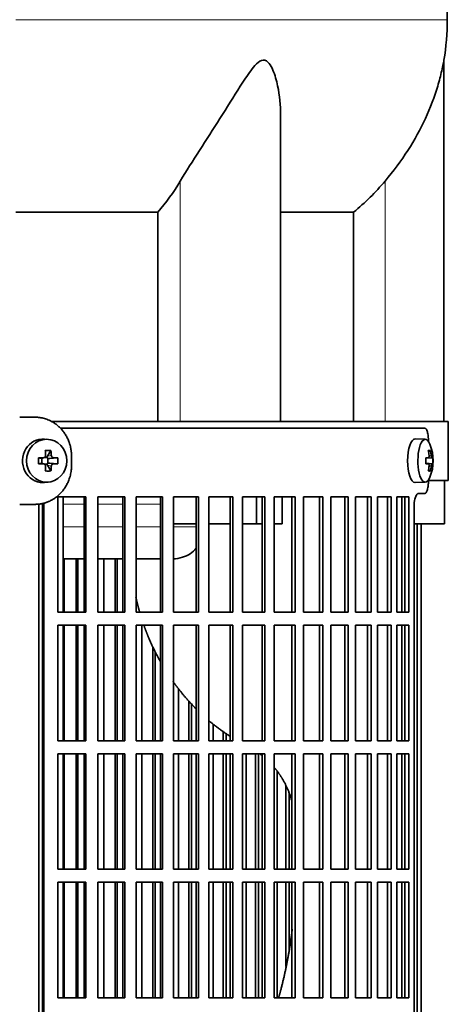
# Model space of a CAD drawing. Header units: millimetres. Extents: x 492 to 1367, y -1762 to 1549.
# Tile 17 of 29: x 687 to 785, y -101 to 125. Entities that reach past the tile are written whole.
import ezdxf

# ---------------------------------------------------------------- set-up
doc = ezdxf.new("R2010")
doc.units = ezdxf.units.MM
for name, color, linetype in [('M5X8_UNI7687', 7, 'Continuous'), ('VSI344-454_FILTR', 7, 'Continuous'), ('VSI344-454_SUPPO', 7, 'Continuous'), ('VSI344-454_TERMI', 7, 'Continuous'), ('VSI454_DIFFUSORE', 7, 'Continuous')]:
    doc.layers.add(name, color=color, linetype=linetype)

# ---------------------------------------------------------------- blocks, each defined once
blk = doc.blocks.new('SE')
at = {"layer": 'M5X8_UNI7687', "color": 7, "linetype": 'Continuous', "lineweight": 35}
for p, q in [((693.11, 28.68), (692.26, 28.75)), ((779.7, 28.7), (777.35, 28.77)), ((693.75, 26.1), (692.99, 24.8)), ((780.85, 26.1), (780.44, 25.8)), ((690.91, 24.46), (691.51, 24.3)), ((690.91, 23.07), (691.51, 23.23)), ((691.59, 24.3), (692.18, 24.5)), ((692.18, 23.03), (691.59, 23.23)), ((691.64, 23.21), (691.64, 24.32)), ((692.23, 24.52), (692.88, 24.52)), ((692.88, 23.02), (692.26, 23.02)), ((693.75, 21.43), (692.99, 22.73)), ((693.05, 24.33), (693.05, 23.2)), ((695.3, 24.46), (693.45, 24.3)), ((695.3, 23.07), (693.45, 23.23)), ((779.82, 24.42), (780.4, 24.48)), ((781.42, 24.46), (779.82, 24.34)), ((781.42, 23.07), (779.82, 23.19)), ((780.4, 23.06), (779.82, 23.11)), ((780.85, 21.43), (780.44, 21.74)), ((692.26, 18.78), (693.11, 18.85)), ((777.35, 18.77), (779.7, 18.84))]:
    blk.add_line(p, q, dxfattribs=at)
at = {"layer": 'M5X8_UNI7687', "color": 4, "linetype": 'Continuous', "lineweight": 9}
for p, q in [((692.99, 24.8), (693.84, 24.98)), ((780.56, 24.93), (781.05, 24.98)), ((691.51, 24.3), (692.04, 24.48)), ((692.04, 23.06), (691.51, 23.23)), ((693.84, 22.56), (692.99, 22.73)), ((694.31, 24.48), (693.45, 24.3)), ((693.45, 23.23), (694.31, 23.06)), ((781.22, 24.48), (779.82, 24.35)), ((779.82, 24.42), (780.39, 24.48)), ((779.82, 23.18), (781.22, 23.06)), ((780.39, 23.06), (779.82, 23.11)), ((781.05, 22.56), (780.56, 22.6))]:
    blk.add_line(p, q, dxfattribs=at)
at = {"layer": 'M5X8_UNI7687', "color": 7, "linetype": 'Continuous', "lineweight": 35}
for centre, radius, start, end in [((771.5, 23.77), 10, 337.7946, 22.2054), ((724.86, 23.77), 33.96, 178.8317, 181.1683), ((684.13, 23.77), 11.19, 356.4519, 3.5481), ((771.82, 23.77), 9.62, 355.8727, 4.1273)]:
    blk.add_arc(centre, radius, start, end, dxfattribs=at)
for centre, major_axis, ratio, start_param, end_param in [((691.91, 23.77), (0, -5), 0.939693, 3.065157, 6.283185), ((777.33, 23.77), (0, -5), 0.34202, 3.141593, 6.283185), ((779.68, 23.77), (0, -4.93), 0.34202, 2.444185, 6.283185), ((690.54, 20.7), (8.99, 2.22), 0.549436, 1.074217, 1.223909), ((689.93, 23.77), (0, 10), 0.258819, -1.449667, -1.335108), ((689.64, 23.77), (0, 10), 0.422618, -1.449667, -1.335108), ((773.58, 20.7), (7.67, 5.19), 0.199978, 0.212267, 0.361959), ((771.57, 23.77), (0, 10), 0.906308, 4.833518, 4.948078), ((771.46, 23.77), (0, 10), 0.965926, 4.833518, 4.948078), ((689.79, 23.61), (9.99, 0.3), 0.0819, 1.341632, 1.456192), ((689.79, 23.92), (9.99, -0.3), 0.0819, -1.456192, -1.341632), ((691.51, 24.8), (-0.052, 0.506), 0.51441, 2.951492, 3.25726), ((691.51, 22.73), (-0.052, -0.506), 0.51441, 3.025925, 3.331693), ((693.46, 24.8), (-0.521, -0.505), 0.511875, 5.205293, 5.723494), ((693.29, 24.77), (-0.03, -0.501), 0.939258, 5.295226, 5.822024), ((693.29, 22.77), (-0.03, 0.501), 0.939258, 0.461161, 0.987959), ((693.46, 22.73), (-0.521, 0.505), 0.511875, 0.559691, 1.077892), ((693.46, 24.8), (-0.805, -0.118), 0.613124, 0.95556, 1.473761), ((693.46, 22.73), (-0.805, 0.118), 0.613124, 4.809424, 5.327625), ((689.79, 23.61), (9.99, 0.3), 0.0819, 0.984815, 1.099374), ((689.79, 23.92), (9.99, -0.3), 0.0819, -1.099374, -0.984815), ((771.52, 23.61), (9.97, 0.82), 0.029809, 0.468971, 0.583531), ((774.63, 23.77), (0, -9.26), 0.562348, 1.49595, 1.645642), ((771.52, 23.92), (9.97, -0.82), 0.029809, -0.583531, -0.468971), ((771.52, 23.61), (9.97, 0.82), 0.029809, 0.112154, 0.226713), ((771.52, 23.92), (9.97, -0.82), 0.029809, -0.226713, -0.112154), ((689.93, 23.77), (0, -10), 0.258819, 1.335108, 1.449667), ((690.54, 26.83), (8.99, -2.22), 0.549436, -1.223909, -1.074217), ((689.64, 23.77), (0, -10), 0.422618, 1.335108, 1.449667), ((771.57, 23.77), (0, -10), 0.906308, 1.335108, 1.449667), ((773.58, 26.83), (7.67, -5.19), 0.199978, -0.361959, -0.212267), ((771.46, 23.77), (0, -10), 0.965926, 1.335108, 1.449667), ((691.91, 23.77), (0, -5), 0.939693, 0, 0.076435), ((777.33, 23.77), (0, -5), 0.34202, 0, 0.010116), ((779.68, 23.77), (0, -4.93), 0.34202, 0, 0.697408)]:
    blk.add_ellipse(centre, major_axis=major_axis, ratio=ratio, start_param=start_param, end_param=end_param, dxfattribs=at)
blk.add_ellipse((692.76, 23.77), major_axis=(0, -4.93), ratio=0.939693, dxfattribs=at)
for points in [[(692.04, 24.48), (692.05, 24.48), (692.09, 24.48), (692.13, 24.49), (692.18, 24.5), (692.22, 24.52), (692.26, 24.54), (692.3, 24.56), (692.34, 24.59), (692.37, 24.62), (692.41, 24.66), (692.43, 24.7), (692.46, 24.74), (692.47, 24.79), (692.49, 24.83), (692.5, 24.88), (692.5, 24.92), (692.5, 24.96), (692.5, 24.98)], [(693.84, 24.98), (693.84, 24.96), (693.84, 24.92), (693.85, 24.88), (693.86, 24.83), (693.88, 24.79), (693.9, 24.74), (693.93, 24.7), (693.95, 24.66), (693.99, 24.62), (694.02, 24.59), (694.06, 24.56), (694.1, 24.54), (694.14, 24.52), (694.18, 24.5), (694.22, 24.49), (694.26, 24.48), (694.29, 24.48), (694.31, 24.48)], [(780.39, 24.48), (780.4, 24.48), (780.42, 24.48), (780.44, 24.49), (780.46, 24.5), (780.48, 24.52), (780.49, 24.54), (780.51, 24.56), (780.52, 24.59), (780.54, 24.62), (780.55, 24.66), (780.56, 24.7), (780.56, 24.74), (780.57, 24.79), (780.57, 24.83), (780.57, 24.88), (780.57, 24.92), (780.57, 24.96), (780.56, 24.98)], [(781.05, 24.98), (781.05, 24.96), (781.06, 24.92), (781.06, 24.88), (781.07, 24.83), (781.08, 24.79), (781.09, 24.74), (781.1, 24.7), (781.11, 24.66), (781.12, 24.62), (781.14, 24.59), (781.15, 24.56), (781.16, 24.54), (781.17, 24.52), (781.18, 24.5), (781.2, 24.49), (781.21, 24.48), (781.22, 24.48), (781.22, 24.48)], [(692.5, 22.56), (692.5, 22.58), (692.5, 22.61), (692.5, 22.66), (692.49, 22.7), (692.47, 22.75), (692.46, 22.79), (692.43, 22.83), (692.41, 22.87), (692.37, 22.91), (692.34, 22.94), (692.3, 22.97), (692.26, 23), (692.22, 23.02), (692.18, 23.03), (692.13, 23.05), (692.09, 23.05), (692.05, 23.06), (692.04, 23.06)], [(694.31, 23.06), (694.29, 23.06), (694.26, 23.05), (694.22, 23.05), (694.18, 23.03), (694.14, 23.02), (694.1, 23), (694.06, 22.97), (694.02, 22.94), (693.99, 22.91), (693.95, 22.87), (693.93, 22.83), (693.9, 22.79), (693.88, 22.75), (693.86, 22.7), (693.85, 22.66), (693.84, 22.61), (693.84, 22.58), (693.84, 22.56)], [(780.56, 22.56), (780.57, 22.58), (780.57, 22.61), (780.57, 22.66), (780.57, 22.7), (780.57, 22.75), (780.56, 22.79), (780.56, 22.83), (780.55, 22.87), (780.54, 22.91), (780.52, 22.94), (780.51, 22.97), (780.49, 23), (780.48, 23.02), (780.46, 23.03), (780.44, 23.05), (780.42, 23.05), (780.4, 23.06), (780.39, 23.06)], [(781.22, 23.06), (781.22, 23.06), (781.21, 23.05), (781.2, 23.05), (781.18, 23.03), (781.17, 23.02), (781.16, 23), (781.15, 22.97), (781.14, 22.94), (781.12, 22.91), (781.11, 22.87), (781.1, 22.83), (781.09, 22.79), (781.08, 22.75), (781.07, 22.7), (781.06, 22.66), (781.06, 22.61), (781.05, 22.58), (781.05, 22.56)]]:
    blk.add_open_spline(points, degree=3, dxfattribs=at)
at = {"layer": 'VSI344-454_FILTR', "color": 7, "linetype": 'Continuous', "lineweight": 35}
for p, q in [((695.91, 31.27), (779.57, 31.27)), ((780.42, 28.27), (780.42, 28.19)), ((780.42, 19.35), (780.42, 19.27)), ((779.57, 16.27), (778.12, 16.27)), ((695.3, -10.98), (695.3, 15.52)), ((695.3, 15.52), (701.77, 15.52)), ((701.38, -10.98), (701.38, 15.52)), ((701.77, -10.98), (701.77, 15.52)), ((704.48, -10.98), (704.48, 15.52)), ((704.48, 15.52), (710.74, 15.52)), ((710.29, -10.98), (710.29, 15.52)), ((710.74, -10.98), (710.74, 15.52)), ((713.35, -10.98), (713.35, 15.52)), ((713.35, 15.52), (719.38, 15.52)), ((718.87, -10.98), (718.87, 15.52)), ((719.38, -10.98), (719.38, 15.52)), ((721.89, -10.98), (721.89, 15.52)), ((721.89, 15.52), (727.65, 15.52)), ((727.07, -10.98), (727.07, 15.52)), ((727.65, -10.98), (727.65, 15.52)), ((730.03, -10.98), (730.03, 15.52)), ((730.03, 15.52), (735.5, 15.52)), ((734.87, -10.98), (734.87, 15.52)), ((735.5, -10.98), (735.5, 15.52)), ((737.75, -10.98), (737.75, 15.52)), ((737.75, 15.52), (742.89, 15.52)), ((742.21, -10.98), (742.21, 15.52)), ((742.89, -10.98), (742.89, 15.52)), ((745, 15.52), (749.8, 15.52)), ((745, -10.98), (745, 15.52)), ((749.07, -10.98), (749.07, 15.52)), ((749.8, -10.98), (749.8, 15.52)), ((751.76, 15.52), (756.18, 15.52)), ((751.76, -10.98), (751.76, 15.52)), ((755.41, -10.98), (755.41, 15.52)), ((756.18, -10.98), (756.18, 15.52)), ((757.98, 15.52), (762.01, 15.52)), ((757.98, -10.98), (757.98, 15.52)), ((761.19, -10.98), (761.19, 15.52)), ((762.01, -10.98), (762.01, 15.52)), ((763.64, 15.52), (767.26, 15.52)), ((763.64, -10.98), (763.64, 15.52)), ((766.4, -10.98), (766.4, 15.52)), ((767.26, -10.98), (767.26, 15.52)), ((768.71, 15.52), (771.9, 15.52)), ((768.71, -10.98), (768.71, 15.52)), ((771.01, -10.98), (771.01, 15.52)), ((771.9, -10.98), (771.9, 15.52)), ((773.16, 15.52), (775.91, 15.52)), ((773.16, -10.98), (773.16, 15.52)), ((774.99, -10.98), (774.99, 15.52)), ((775.91, -10.98), (775.91, 15.52)), ((691.8, -259.73), (691.8, 13.27)), ((692.15, -259.73), (692.15, 13.27)), ((777.11, -259.73), (777.11, 13.27)), ((777.82, -259.73), (777.82, 9.27)), ((778.76, -259.73), (778.76, 9.27)), ((696.82, -10.98), (696.82, 1.27)), ((699.5, -10.98), (699.5, 1.27)), ((699.92, -10.98), (699.92, 1.27)), ((705.88, -10.98), (705.88, 1.27)), ((708.47, -10.98), (708.47, 1.27)), ((708.96, -10.98), (708.96, 1.27)), ((695.3, -10.98), (701.77, -10.98)), ((704.48, -10.98), (710.74, -10.98)), ((713.35, -10.98), (719.38, -10.98)), ((721.89, -10.98), (727.65, -10.98)), ((730.03, -10.98), (735.5, -10.98)), ((737.75, -10.98), (742.89, -10.98)), ((745, -10.98), (749.8, -10.98)), ((751.76, -10.98), (756.18, -10.98)), ((757.98, -10.98), (762.01, -10.98)), ((763.64, -10.98), (767.26, -10.98)), ((768.71, -10.98), (771.9, -10.98)), ((773.16, -10.98), (775.91, -10.98)), ((695.3, -40.48), (695.3, -13.98)), ((695.3, -13.98), (701.77, -13.98)), ((696.82, -40.48), (696.82, -13.98)), ((699.5, -40.48), (699.5, -13.98)), ((699.92, -40.48), (699.92, -13.98)), ((701.38, -40.48), (701.38, -13.98)), ((701.77, -40.48), (701.77, -13.98)), ((704.48, -40.48), (704.48, -13.98)), ((704.48, -13.98), (710.74, -13.98)), ((705.88, -40.48), (705.88, -13.98)), ((708.47, -40.48), (708.47, -13.98)), ((708.96, -40.48), (708.96, -13.98)), ((710.29, -40.48), (710.29, -13.98)), ((710.74, -40.48), (710.74, -13.98)), ((713.35, -40.48), (713.35, -13.98)), ((713.35, -13.98), (719.38, -13.98)), ((714.62, -40.48), (714.62, -13.98)), ((718.87, -40.48), (718.87, -13.98)), ((719.38, -40.48), (719.38, -13.98)), ((721.89, -40.48), (721.89, -13.98)), ((721.89, -13.98), (727.65, -13.98)), ((727.07, -40.48), (727.07, -13.98)), ((727.65, -40.48), (727.65, -13.98)), ((730.03, -40.48), (730.03, -13.98)), ((730.03, -13.98), (735.5, -13.98)), ((734.87, -40.48), (734.87, -13.98)), ((735.5, -40.48), (735.5, -13.98)), ((737.75, -40.48), (737.75, -13.98)), ((737.75, -13.98), (742.89, -13.98)), ((742.21, -40.48), (742.21, -13.98)), ((742.89, -40.48), (742.89, -13.98)), ((745, -13.98), (749.8, -13.98)), ((745, -40.48), (745, -13.98)), ((749.07, -40.48), (749.07, -13.98)), ((749.8, -40.48), (749.8, -13.98)), ((751.76, -13.98), (756.18, -13.98)), ((751.76, -40.48), (751.76, -13.98)), ((755.41, -40.48), (755.41, -13.98)), ((756.18, -40.48), (756.18, -13.98)), ((757.98, -13.98), (762.01, -13.98)), ((757.98, -40.48), (757.98, -13.98)), ((761.19, -40.48), (761.19, -13.98)), ((762.01, -40.48), (762.01, -13.98)), ((763.64, -13.98), (767.26, -13.98)), ((763.64, -40.48), (763.64, -13.98)), ((766.4, -40.48), (766.4, -13.98)), ((767.26, -40.48), (767.26, -13.98)), ((768.71, -13.98), (771.9, -13.98)), ((768.71, -40.48), (768.71, -13.98)), ((771.01, -40.48), (771.01, -13.98)), ((771.9, -40.48), (771.9, -13.98)), ((773.16, -13.98), (775.91, -13.98)), ((773.16, -40.48), (773.16, -13.98)), ((774.99, -40.48), (774.99, -13.98)), ((775.91, -40.48), (775.91, -13.98)), ((717.12, -40.48), (717.12, -18.91)), ((717.67, -40.48), (717.67, -20.04)), ((723.02, -40.48), (723.02, -28.53)), ((725.41, -40.48), (725.41, -31.37)), ((726.01, -40.48), (726.01, -32)), ((731.02, -40.48), (731.02, -36.68)), ((733.29, -40.48), (733.29, -38.41)), ((695.3, -40.48), (701.77, -40.48)), ((704.48, -40.48), (710.74, -40.48)), ((713.35, -40.48), (719.38, -40.48)), ((721.89, -40.48), (727.65, -40.48)), ((730.03, -40.48), (735.5, -40.48)), ((733.94, -40.48), (733.94, -38.85)), ((737.75, -40.48), (742.89, -40.48)), ((745, -40.48), (749.8, -40.48)), ((751.76, -40.48), (756.18, -40.48)), ((757.98, -40.48), (762.01, -40.48)), ((763.64, -40.48), (767.26, -40.48)), ((768.71, -40.48), (771.9, -40.48)), ((773.16, -40.48), (775.91, -40.48)), ((695.3, -69.98), (695.3, -43.48)), ((695.3, -43.48), (701.77, -43.48)), ((696.82, -69.98), (696.82, -43.48)), ((699.5, -69.98), (699.5, -43.48)), ((699.92, -69.98), (699.92, -43.48)), ((701.38, -69.98), (701.38, -43.48)), ((701.77, -69.98), (701.77, -43.48)), ((704.48, -69.98), (704.48, -43.48)), ((704.48, -43.48), (710.74, -43.48)), ((705.88, -69.98), (705.88, -43.48)), ((708.47, -69.98), (708.47, -43.48)), ((708.96, -69.98), (708.96, -43.48)), ((710.29, -69.98), (710.29, -43.48)), ((710.74, -69.98), (710.74, -43.48)), ((713.35, -69.98), (713.35, -43.48)), ((713.35, -43.48), (719.38, -43.48)), ((714.62, -69.98), (714.62, -43.48)), ((717.12, -69.98), (717.12, -43.48)), ((717.67, -69.98), (717.67, -43.48)), ((718.87, -69.98), (718.87, -43.48)), ((719.38, -69.98), (719.38, -43.48)), ((721.89, -69.98), (721.89, -43.48)), ((721.89, -43.48), (727.65, -43.48)), ((723.02, -69.98), (723.02, -43.48)), ((725.41, -69.98), (725.41, -43.48)), ((726.01, -69.98), (726.01, -43.48)), ((727.07, -69.98), (727.07, -43.48)), ((727.65, -69.98), (727.65, -43.48)), ((730.03, -69.98), (730.03, -43.48)), ((730.03, -43.48), (735.5, -43.48)), ((731.02, -69.98), (731.02, -43.48)), ((733.29, -69.98), (733.29, -43.48)), ((733.94, -69.98), (733.94, -43.48)), ((734.87, -69.98), (734.87, -43.48)), ((735.5, -69.98), (735.5, -43.48)), ((737.75, -69.98), (737.75, -43.48)), ((737.75, -43.48), (742.89, -43.48)), ((738.6, -69.98), (738.6, -43.48)), ((740.73, -69.98), (740.73, -43.48)), ((741.44, -69.98), (741.44, -43.48)), ((742.21, -69.98), (742.21, -43.48)), ((742.89, -69.98), (742.89, -43.48)), ((745, -43.48), (749.8, -43.48)), ((745, -69.98), (745, -43.48)), ((749.07, -69.98), (749.07, -43.48)), ((749.8, -69.98), (749.8, -43.48)), ((751.76, -43.48), (756.18, -43.48)), ((751.76, -69.98), (751.76, -43.48)), ((755.41, -69.98), (755.41, -43.48)), ((756.18, -69.98), (756.18, -43.48)), ((757.98, -43.48), (762.01, -43.48)), ((757.98, -69.98), (757.98, -43.48)), ((761.19, -69.98), (761.19, -43.48)), ((762.01, -69.98), (762.01, -43.48)), ((763.64, -43.48), (767.26, -43.48)), ((763.64, -69.98), (763.64, -43.48)), ((766.4, -69.98), (766.4, -43.48)), ((767.26, -69.98), (767.26, -43.48)), ((768.71, -43.48), (771.9, -43.48)), ((768.71, -69.98), (768.71, -43.48)), ((771.01, -69.98), (771.01, -43.48)), ((771.9, -69.98), (771.9, -43.48)), ((773.16, -43.48), (775.91, -43.48)), ((773.16, -69.98), (773.16, -43.48)), ((774.99, -69.98), (774.99, -43.48)), ((775.91, -69.98), (775.91, -43.48)), ((745.7, -69.98), (745.7, -47.51)), ((747.69, -69.98), (747.69, -50.81)), ((748.44, -69.98), (748.44, -52.56)), ((695.3, -69.98), (701.77, -69.98)), ((704.48, -69.98), (710.74, -69.98)), ((713.35, -69.98), (719.38, -69.98)), ((721.89, -69.98), (727.65, -69.98)), ((730.03, -69.98), (735.5, -69.98)), ((737.75, -69.98), (742.89, -69.98)), ((745, -69.98), (749.8, -69.98)), ((751.76, -69.98), (756.18, -69.98)), ((757.98, -69.98), (762.01, -69.98)), ((763.64, -69.98), (767.26, -69.98)), ((768.71, -69.98), (771.9, -69.98)), ((773.16, -69.98), (775.91, -69.98)), ((695.3, -99.48), (695.3, -72.98)), ((695.3, -72.98), (701.77, -72.98)), ((696.82, -99.48), (696.82, -72.98)), ((699.5, -99.48), (699.5, -72.98)), ((699.92, -99.48), (699.92, -72.98)), ((701.38, -99.48), (701.38, -72.98)), ((701.77, -99.48), (701.77, -72.98)), ((704.48, -99.48), (704.48, -72.98)), ((704.48, -72.98), (710.74, -72.98)), ((705.88, -99.48), (705.88, -72.98)), ((708.47, -99.48), (708.47, -72.98)), ((708.96, -99.48), (708.96, -72.98)), ((710.29, -99.48), (710.29, -72.98)), ((710.74, -99.48), (710.74, -72.98)), ((713.35, -99.48), (713.35, -72.98)), ((713.35, -72.98), (719.38, -72.98)), ((714.62, -99.48), (714.62, -72.98)), ((717.12, -99.48), (717.12, -72.98)), ((717.67, -99.48), (717.67, -72.98)), ((718.87, -99.48), (718.87, -72.98)), ((719.38, -99.48), (719.38, -72.98)), ((721.89, -99.48), (721.89, -72.98)), ((721.89, -72.98), (727.65, -72.98)), ((723.02, -99.48), (723.02, -72.98)), ((725.41, -99.48), (725.41, -72.98)), ((726.01, -99.48), (726.01, -72.98)), ((727.07, -99.48), (727.07, -72.98)), ((727.65, -99.48), (727.65, -72.98)), ((730.03, -99.48), (730.03, -72.98)), ((730.03, -72.98), (735.5, -72.98)), ((731.02, -99.48), (731.02, -72.98)), ((733.29, -99.48), (733.29, -72.98)), ((733.94, -99.48), (733.94, -72.98)), ((734.87, -99.48), (734.87, -72.98)), ((735.5, -99.48), (735.5, -72.98)), ((737.75, -99.48), (737.75, -72.98)), ((737.75, -72.98), (742.89, -72.98)), ((738.6, -99.48), (738.6, -72.98)), ((740.73, -99.48), (740.73, -72.98)), ((741.44, -99.48), (741.44, -72.98)), ((742.21, -99.48), (742.21, -72.98)), ((742.89, -99.48), (742.89, -72.98)), ((745, -72.98), (749.8, -72.98)), ((745, -99.48), (745, -72.98)), ((745.7, -99.48), (745.7, -72.98)), ((747.69, -92.32), (747.69, -72.98)), ((748.44, -88.56), (748.44, -72.98)), ((749.07, -99.48), (749.07, -72.98)), ((749.8, -99.48), (749.8, -72.98)), ((751.76, -72.98), (756.18, -72.98)), ((751.76, -99.48), (751.76, -72.98)), ((755.41, -99.48), (755.41, -72.98)), ((756.18, -99.48), (756.18, -72.98)), ((757.98, -72.98), (762.01, -72.98)), ((757.98, -99.48), (757.98, -72.98)), ((761.19, -99.48), (761.19, -72.98)), ((762.01, -99.48), (762.01, -72.98)), ((763.64, -72.98), (767.26, -72.98)), ((763.64, -99.48), (763.64, -72.98)), ((766.4, -99.48), (766.4, -72.98)), ((767.26, -99.48), (767.26, -72.98)), ((768.71, -72.98), (771.9, -72.98)), ((768.71, -99.48), (768.71, -72.98)), ((771.01, -99.48), (771.01, -72.98)), ((771.9, -99.48), (771.9, -72.98)), ((773.16, -72.98), (775.91, -72.98)), ((773.16, -99.48), (773.16, -72.98)), ((774.99, -99.48), (774.99, -72.98)), ((775.91, -99.48), (775.91, -72.98)), ((695.3, -99.48), (701.77, -99.48)), ((704.48, -99.48), (710.74, -99.48)), ((713.35, -99.48), (719.38, -99.48)), ((721.89, -99.48), (727.65, -99.48)), ((730.03, -99.48), (735.5, -99.48)), ((737.75, -99.48), (742.89, -99.48)), ((745, -99.48), (749.8, -99.48)), ((751.76, -99.48), (756.18, -99.48)), ((757.98, -99.48), (762.01, -99.48)), ((763.64, -99.48), (767.26, -99.48)), ((768.71, -99.48), (771.9, -99.48)), ((773.16, -99.48), (775.91, -99.48))]:
    blk.add_line(p, q, dxfattribs=at)
at = {"layer": 'VSI344-454_FILTR', "color": 4, "linetype": 'Continuous', "lineweight": 9}
blk.add_line((691.8, 13.27), (692.15, 13.27), dxfattribs=at)
at = {"layer": 'VSI344-454_FILTR', "color": 7, "linetype": 'Continuous', "lineweight": 35}
for points, knots in [([(780.42, 28.27), (780.42, 28.32), (780.42, 28.44), (780.42, 28.6), (780.41, 28.77), (780.4, 28.93), (780.39, 29.1), (780.38, 29.26), (780.35, 29.55), (780.29, 29.95), (780.18, 30.4), (780.05, 30.78), (779.93, 31.01), (779.82, 31.14), (779.74, 31.21), (779.65, 31.26), (779.6, 31.26), (779.57, 31.27)], [0, 0, 0, 0, 0.036092, 0.07186, 0.10742, 0.142884, 0.178369, 0.213992, 0.249865, 0.376032, 0.500265, 0.624304, 0.750267, 0.812832, 0.874898, 0.937082, 1, 1, 1, 1]), ([(779.57, 16.27), (779.58, 16.27), (779.62, 16.27), (779.67, 16.28), (779.72, 16.31), (779.76, 16.34), (779.81, 16.38), (779.86, 16.43), (779.94, 16.55), (780.05, 16.76), (780.18, 17.13), (780.29, 17.59), (780.35, 18.03), (780.39, 18.4), (780.41, 18.68), (780.42, 18.97), (780.42, 19.17), (780.42, 19.27)], [0, 0, 0, 0, 0.036074, 0.071827, 0.107372, 0.142823, 0.178296, 0.213907, 0.249769, 0.375679, 0.49974, 0.623937, 0.750153, 0.812742, 0.874833, 0.937047, 1, 1, 1, 1]), ([(777.11, 13.27), (777.11, 13.32), (777.11, 13.44), (777.12, 13.6), (777.13, 13.77), (777.14, 13.93), (777.15, 14.1), (777.17, 14.26), (777.21, 14.55), (777.28, 14.94), (777.41, 15.4), (777.57, 15.78), (777.71, 16.01), (777.84, 16.14), (777.93, 16.21), (778.03, 16.26), (778.09, 16.26), (778.12, 16.27)], [0, 0, 0, 0, 0.036048, 0.071793, 0.107348, 0.142827, 0.178345, 0.214016, 0.249955, 0.375229, 0.499698, 0.624316, 0.749898, 0.812622, 0.874803, 0.937058, 1, 1, 1, 1]), ([(691.8, 13.27), (691.8, 13.32), (691.8, 13.44), (691.79, 13.6), (691.77, 13.77), (691.75, 13.88), (691.73, 13.94), (691.73, 13.94)], [0, 0, 0, 0, 0.0360479, 0.0717931, 0.107348, 0.1428269, 0.1451482, 0.1451482, 0.1451482, 0.1451482]), ([(692.06, 14.04), (692.07, 13.98), (692.11, 13.82), (692.14, 13.56), (692.15, 13.37), (692.15, 13.27)], [0.8337048, 0.8337048, 0.8337048, 0.8337048, 0.8748924, 0.9371046, 1, 1, 1, 1])]:
    blk.add_open_spline(points, degree=3, knots=knots, dxfattribs=at)
at = {"layer": 'VSI344-454_SUPPO', "color": 7, "linetype": 'Continuous', "lineweight": 35}
for p, q in [((693.89, 32.77), (784.98, 32.77)), ((784.98, 19.27), (784.98, 32.77)), ((780.42, 19.27), (784.98, 19.27)), ((784.13, 9.27), (784.13, 19.27)), ((690.95, -264.23), (690.95, 13.86)), ((696.55, -10.98), (696.55, 15.52)), ((740.94, 9.27), (740.94, 15.52)), ((746.8, 9.27), (746.8, 15.52)), ((774.33, -10.98), (774.33, 15.52)), ((721.89, 9.27), (727.07, 9.27)), ((730.03, 9.27), (734.87, 9.27)), ((737.75, 9.27), (740.94, 9.27)), ((740.94, 9.27), (742.21, 9.27)), ((745, 9.27), (746.8, 9.27)), ((777.11, 9.27), (784.13, 9.27)), ((696.55, 1.27), (701.38, 1.27)), ((704.48, 1.27), (710.29, 1.27)), ((713.35, 1.27), (718.87, 1.27)), ((696.55, -40.48), (696.55, -13.98)), ((774.33, -40.48), (774.33, -13.98)), ((696.55, -69.98), (696.55, -43.48)), ((774.33, -69.98), (774.33, -43.48)), ((696.55, -99.48), (696.55, -72.98)), ((774.33, -99.48), (774.33, -72.98))]:
    blk.add_line(p, q, dxfattribs=at)
at = {"layer": 'VSI344-454_SUPPO', "color": 4, "linetype": 'Continuous', "lineweight": 9}
for p, q in [((701.38, 13.79), (696.55, 13.79)), ((710.29, 13.79), (704.48, 13.79)), ((718.87, 13.79), (713.35, 13.79)), ((696.55, 8.57), (701.38, 8.57)), ((704.48, 8.57), (710.29, 8.57)), ((713.35, 8.57), (718.87, 8.57)), ((721.89, 8.57), (727.07, 8.57))]:
    blk.add_line(p, q, dxfattribs=at)
at = {"layer": 'VSI344-454_SUPPO', "color": 7, "linetype": 'Continuous', "lineweight": 35}
for points, degree, knots in [([(721.78, 1.27), (722.53, 1.26), (723.91, 1.48), (725.73, 2.36), (726.71, 3.21), (727.13, 3.68), (727.13, 3.68)], 3, [0.4296815, 0.4296815, 0.4296815, 0.4296815, 0.5449277, 0.642686, 0.7370741, 0.7373664, 0.7373664, 0.7373664, 0.7373664]), ([(713.25, -7.57), (713.52, -8.79), (713.85, -10), (713.98, -10.5), (714.13, -11)], 2, [0.20675507, 0.20675507, 0.20675507, 0.25, 0.25, 0.26810481, 0.26810481, 0.26810481]), ([(715.1, -14.03), (715.59, -15.42), (716.16, -16.78), (717.34, -19.59), (718.82, -22.22)], 2, [0.3234843, 0.3234843, 0.3234843, 0.375, 0.375, 0.4813972, 0.4813972, 0.4813972]), ([(721.8, -26.92), (722.54, -27.95), (723.32, -28.94), (725.06, -31.14), (727.02, -33.11)], 2, [0.5799497, 0.5799497, 0.5799497, 0.625, 0.625, 0.7249322, 0.7249322, 0.7249322]), ([(745.03, -46.62), (746.1, -47.89), (746.95, -49.33), (748.32, -51.66), (749.07, -54.38)], 2, [0.3484225, 0.3484225, 0.3484225, 0.5, 0.5, 0.7446046, 0.7446046, 0.7446046]), ([(749.15, -83.77), (749.08, -84.39), (749, -85.01), (748.15, -91.53), (746.48, -97.84), (746.26, -98.68), (746.02, -99.5)], 2, [0.2260679, 0.2260679, 0.2260679, 0.25, 0.25, 0.5, 0.5, 0.5329293, 0.5329293, 0.5329293])]:
    blk.add_open_spline(points, degree=degree, knots=knots, dxfattribs=at)
for points in [[(729.96, -35.83), (732.29, -37.81), (734.82, -39.45)], [(741.65, -43.47), (741.95, -43.68), (742.24, -43.91)]]:
    blk.add_open_spline(points, degree=2, dxfattribs=at)
at = {"layer": 'VSI344-454_TERMI', "color": 7, "linetype": 'Continuous', "lineweight": 35}
for p, q in [((690.08, 33.77), (686.57, 33.77)), ((698.48, 24.77), (698.48, 22.77)), ((690.08, 13.77), (686.57, 13.77))]:
    blk.add_line(p, q, dxfattribs=at)
for points, knots in [([(698.48, 24.77), (698.48, 24.87), (698.48, 25.06), (698.47, 25.36), (698.44, 25.65), (698.41, 25.95), (698.37, 26.24), (698.33, 26.53), (698.27, 26.81), (698.2, 27.1), (698.13, 27.38), (698.04, 27.67), (697.95, 27.95), (697.78, 28.41), (697.51, 29.03), (697.09, 29.79), (696.6, 30.5), (696.04, 31.16), (695.42, 31.75), (694.76, 32.28), (694.05, 32.73), (693.39, 33.06), (692.79, 33.3), (692.26, 33.47), (691.72, 33.6), (691.18, 33.7), (690.63, 33.76), (690.26, 33.76), (690.08, 33.77)], [0, 0, 0, 0, 0.021051, 0.042001, 0.062873, 0.08369, 0.104474, 0.125249, 0.146036, 0.166859, 0.18774, 0.208703, 0.229768, 0.250959, 0.313199, 0.375603, 0.438616, 0.501374, 0.564129, 0.627102, 0.689223, 0.75131, 0.793093, 0.834507, 0.875728, 0.916932, 0.958298, 1, 1, 1, 1]), ([(690.08, 13.77), (690.17, 13.77), (690.36, 13.77), (690.63, 13.78), (690.91, 13.81), (691.18, 13.84), (691.45, 13.88), (691.72, 13.93), (691.99, 14), (692.26, 14.07), (692.52, 14.15), (692.78, 14.24), (693.04, 14.33), (693.47, 14.51), (694.05, 14.8), (694.76, 15.26), (695.42, 15.78), (696.04, 16.38), (696.6, 17.04), (697.09, 17.75), (697.51, 18.51), (697.82, 19.22), (698.05, 19.87), (698.21, 20.43), (698.33, 21.01), (698.42, 21.59), (698.47, 22.17), (698.48, 22.57), (698.48, 22.77)], [0, 0, 0, 0, 0.020905, 0.041705, 0.062421, 0.083075, 0.103688, 0.124284, 0.144884, 0.165511, 0.186186, 0.206932, 0.227771, 0.248723, 0.310801, 0.372931, 0.435895, 0.498659, 0.561404, 0.62443, 0.686816, 0.749074, 0.79132, 0.833156, 0.874759, 0.916313, 0.958, 1, 1, 1, 1])]:
    blk.add_open_spline(points, degree=3, knots=knots, dxfattribs=at)
at = {"layer": 'VSI454_DIFFUSORE', "color": 7, "linetype": 'Continuous', "lineweight": 35}
for p, q in [((784.74, 125.02), (784.74, 132.05)), ((783.98, 32.77), (783.98, 115.72)), ((746.49, 32.77), (746.49, 103.06)), ((685.69, 80.83), (718.32, 80.83)), ((718.32, 80.83), (718.32, 32.77)), ((746.49, 80.83), (763.23, 80.83)), ((763.23, 80.83), (763.23, 32.77))]:
    blk.add_line(p, q, dxfattribs=at)
at = {"layer": 'VSI454_DIFFUSORE', "color": 4, "linetype": 'Continuous', "lineweight": 9}
for p, q in [((685.69, 125.02), (784.74, 125.02)), ((723.45, 32.77), (723.45, 87.98)), ((770.48, 32.77), (770.48, 87.98))]:
    blk.add_line(p, q, dxfattribs=at)
at = {"layer": 'VSI454_DIFFUSORE', "color": 7, "linetype": 'Continuous', "lineweight": 35}
blk.add_arc((727.32, 125.02), 57.42, 350.6813, 360, dxfattribs=at)
for points, knots in [([(746.49, 103.05), (746.49, 105.32), (746.27, 107.6), (745.53, 111.1), (745.19, 112.32), (744.46, 114), (744.19, 114.53), (743.65, 115.2), (743.45, 115.4), (742.99, 115.68), (742.74, 115.76), (741.95, 115.72), (741.41, 115.33), (740.46, 114.42), (740.04, 113.88), (738.78, 112.18), (738, 110.98), (735.67, 107.32), (734.12, 104.8), (730.98, 99.86), (729.42, 97.42), (726.33, 92.62), (724.8, 90.24), (723.45, 87.98)], [0.2605527, 0.2605527, 0.2605527, 0.2605527, 0.375, 0.375, 0.4375, 0.4375, 0.46875, 0.46875, 0.484375, 0.484375, 0.5, 0.5, 0.53125, 0.53125, 0.5625, 0.5625, 0.625, 0.625, 0.75, 0.75, 0.875, 0.875, 1, 1, 1, 1]), ([(783.98, 115.74), (783.98, 115.74), (783.98, 115.74), (783.98, 115.72), (783.91, 115.33), (783.73, 114.42), (783.61, 113.88), (783.22, 112.18), (782.91, 110.98), (781.81, 107.32), (780.85, 104.8), (778.57, 99.86), (777.24, 97.42), (774.16, 92.62), (772.4, 90.24), (770.48, 87.98)], [0.4987425, 0.4987425, 0.4987425, 0.4987425, 0.5, 0.5, 0.53125, 0.53125, 0.5625, 0.5625, 0.625, 0.625, 0.75, 0.75, 0.875, 0.875, 1, 1, 1, 1])]:
    blk.add_open_spline(points, degree=3, knots=knots, dxfattribs=at)
for points in [[(723.45, 87.98), (721.89, 85.38), (720.18, 83), (718.32, 80.83)], [(770.48, 87.98), (768.28, 85.38), (765.86, 83), (763.23, 80.83)]]:
    blk.add_open_spline(points, degree=3, dxfattribs=at)

msp = doc.modelspace()

# ---------------------------------------------------------------- block references
msp.add_blockref('SE', (0, 0))

doc.saveas('drawing.dxf')
